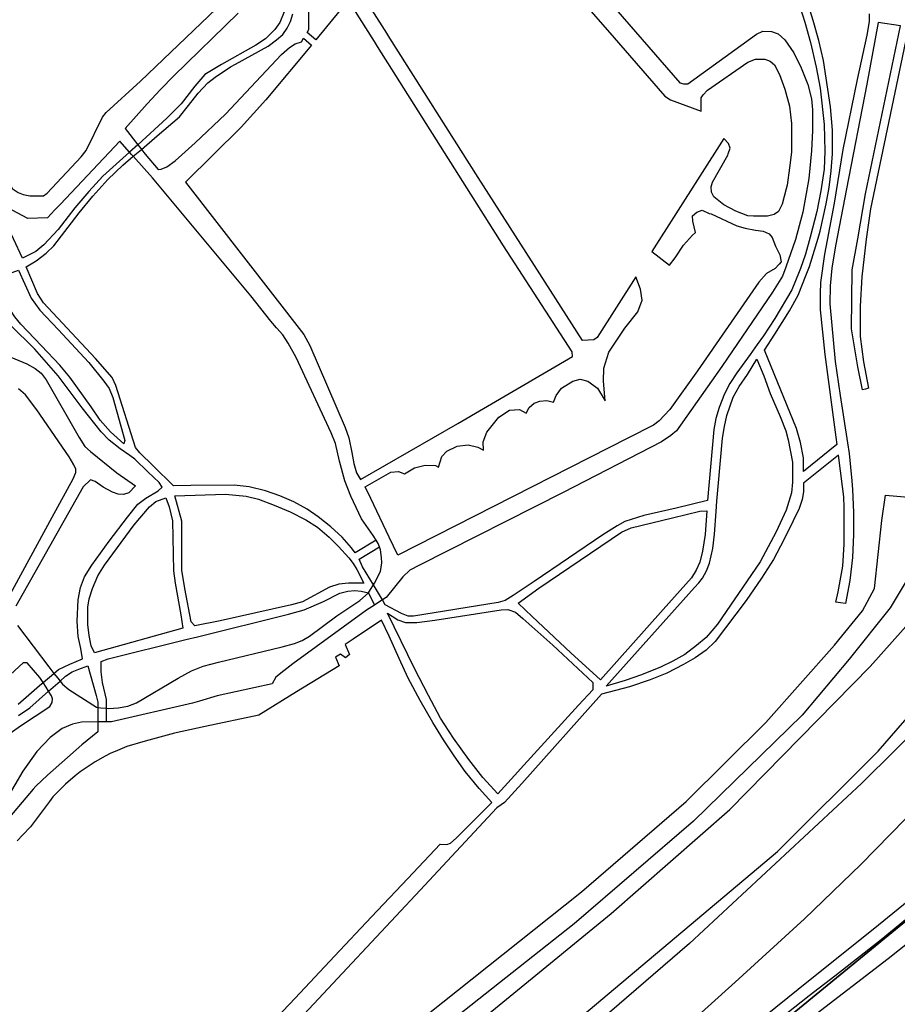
# Model space of a CAD drawing. Header units: metres. Extents: x 89872 to 99175, y 455036 to 468911.
# Tile 57 of 196: x 94109 to 94626, y 461181 to 461761. Entities that reach past the tile are written whole.
import ezdxf

# ---------------------------------------------------------------- set-up
doc = ezdxf.new("R2010")
doc.units = ezdxf.units.M
doc.layers.add('Gemeentegrenzen', color=7, linetype='KG-GEMEENTE')
doc.layers.add('Wegdeel doorgaand', color=1, linetype='Continuous')
doc.layers.add('Waterdeel', color=7, linetype='Continuous', true_color=0x00aaff)
doc.layers.add('Wegdeel', color=7, linetype='Continuous', true_color=0x9a9a9a)
doc.linetypes.add('KG-GEMEENTE', pattern='A,1,-2.25,[5,NLCS.SHX,S=1,R=0,X=0,Y=0],-2.25', length=5.5)

msp = doc.modelspace()

# ---------------------------------------------------------------- linework, layer by layer
at = {"layer": 'Gemeentegrenzen', "flags": 128}
msp.add_lwpolyline([(91985.81, 461811.85), (91972.57, 462039.53), (91971.6, 462056.3), (91967.49, 462128.63), (91962.83, 462210.97), (91960.34, 462254.93), (91958.38, 462287.72), (91957.54, 462303.5), (91953.25, 462376.82), (91949.07, 462450.57), (91945.57, 462510.65), (91945.53, 462511.41), (91944.05, 462536.8), (91939.65, 462613.05), (91939.1, 462623.35), (91938.57, 462631.45), (91938.23, 462636.98), (91937.67, 462642.89), (91936.85, 462652.09), (91936.52, 462654.38), (91935.98, 462657.99), (91935.33, 462663.56), (91934.45, 462669.41), (91933.8, 462674.81), (91933.05, 462679.59), (91932.12, 462684.85), (91931.02, 462690.8), (91930.09, 462696.64), (91928.92, 462701.54), (91927.67, 462706.73), (91926.53, 462711.8), (91925.24, 462717.4), (91923.73, 462722.43), (91922.33, 462727.7), (91920.92, 462732.71), (91919.31, 462738.23), (91915.52, 462749.56), (91913.84, 462754.96), (91910.59, 462763.16), (91900, 462756.63), (91894.27, 462753.1), (91893.41, 462752.56), (91893.08, 462752.35), (91884, 462746.62), (91876.06, 462741.71), (91871.9, 462739.14), (91859.4, 462731.41), (91857.07, 462730.38), (91854.17, 462729.67), (91840.7, 462727.72), (91801.69, 462720.65), (91743.12, 462709.89), (91742.28, 462716.24), (91723.98, 462713.51), (91721.47, 462713.14), (91720.03, 462712.92), (91719.53, 462715.26), (91717.01, 462726.9), (91710.31, 462748.15), (91708.08, 462760.41), (91708.41, 462802.88), (91701.05, 462801.8), (91700.15, 462801.67), (91694.18, 462809.59), (91686.69, 462814.41), (91673.3, 462814.88), (91656.6, 462811.35), (91643.73, 462809.01), (91625.38, 462808.56), (91618.79, 462800.58), (91616.38, 462798.02), (91547.8, 462797.16), (91535.89, 462797.01), (91533.97, 462796.98), (91532.91, 462796.98), (91492.23, 462796.74), (91467.4, 462766.42), (91427.24, 462713.3), (91393.47, 462668.65), (91384.92, 462657.34), (91345.12, 462601.61), (91322.75, 462570.28), (91311.3, 462554.1), (91298.16, 462535.1), (91240.59, 462451.23), (91199.39, 462390.97), (91179.79, 462362.29), (91160.33, 462333.57), (91116.85, 462270.02), (91100.95, 462246.71), (91075.23, 462209.11), (91051.88, 462174.92), (91033.16, 462147.46), (91019.52, 462127.52), (90993.15, 462089.17), (90959.24, 462039.53), (90924.92, 461989.3), (90854.66, 461891.45), (90848.48, 461882.28), (90843.78, 461875.03), (90834.61, 461861.6), (90817.06, 461835.96), (90811.97, 461836.6), (90802.84, 461837.74), (90801.07, 461837.96), (90760.92, 461842.97), (90699.32, 461850.65), (90696.92, 461850.95), (90695.83, 461851.08), (90678.28, 461853.27), (90675.91, 461853.57), (90672.92, 461853.94), (90670.47, 461854.25), (90666.84, 461854.7), (90664.35, 461855.01), (90664.01, 461855.05), (90609.06, 461861.91), (90479.28, 461799.79), (90472.29, 461804.82), (90462.06, 461812.15), (90453.36, 461818.46), (90438.82, 461828.9), (90419.02, 461844.35), (90421.38, 461847.24), (90429.77, 461949.31), (90429.54, 461950.1), (90406.8, 462028.72), (90405.32, 462036.59), (90404.76, 462039.53), (90393.73, 462098.21), (90392.3, 462105.79), (90384.04, 462159.12), (90392.42, 462305.56), (90391.99, 462305.98), (90370.47, 462327.07), (90399.99, 462360.63), (90422.7, 462386.62), (90434.72, 462401.41), (90436.55, 462403.6), (90435.45, 462404.75), (90419.84, 462421.08), (90403.64, 462438.52), (90393.79, 462449.24), (90393.71, 462449.33), (90386.15, 462467.2), (90374.47, 462495.6), (90363.46, 462525.49), (90355.96, 462545.83), (90348.73, 462563.94), (90333.81, 462601.31), (90333.12, 462603.04), (90318.97, 462638.48), (90318.87, 462638.7), (90313.58, 462651.96), (90281.92, 462735.54), (90267.14, 462773.68), (90265.29, 462797.2), (90265.01, 462800.73), (90264.77, 462803.83), (90264.66, 462805.22), (90240.77, 462869.48), (90208.47, 462948.15), (90171.15, 463039.41), (90171.1, 463039.53), (90162.16, 463061.39), (90153.37, 463082.88), (90133.53, 463130.56), (90133.48, 463130.7), (90126.29, 463147.97), (90105.85, 463197.09), (90105.84, 463197.12), (90102.3, 463205.62), (90099.75, 463211.73), (90114.01, 463299.45), (90115.39, 463307.17), (90116.59, 463313.87), (90117.35, 463318.08), (90126.99, 463371.94), (90167.36, 463420.21), (90209.48, 463471.04), (90213.6, 463476.02), (90245.14, 463510.53), (90303.59, 463572.17), (90304.37, 463573), (90450.55, 463727.19), (90461.14, 463738.35), (90463.31, 463740.64), (90464.72, 463742.71), (90536.27, 463847.55), (90538.65, 463851.04), (90562.43, 463885.88), (90582.05, 463914.68), (90599.47, 463940.24), (90600.86, 463942.28), (90601.04, 463942.55), (90640.85, 464000.98), (90667.03, 464039.53), (90691.97, 464076.25), (90692.05, 464076.37), (90694.18, 464079.51), (90701.12, 464089.5), (90701.18, 464089.58), (90702.2, 464091.09), (90703.4, 464092.85), (90714.67, 464109.44), (90725.77, 464125.78), (90726.72, 464127.19), (90740.2, 464147.04), (90762.73, 464180.92), (90765.08, 464184.57), (90771, 464193.76), (90771.42, 464193.23), (90806.89, 464250.06), (90799.19, 464267.98), (90793.58, 464280.07), (90804.61, 464284.92), (90803.81, 464286.83), (90821.67, 464318.03), (90833.48, 464340.07), (90842.17, 464363.91), (90849.47, 464388.53), (90850.9, 464396.71), (90858.13, 464437.99), (90858.63, 464440.87), (90862.59, 464497.94), (90866.13, 464525.28), (90871.25, 464551.16), (90878.53, 464576.98), (90885.23, 464600.76), (90894.69, 464624.16), (90916.23, 464670.78), (90923.29, 464685), (90927.38, 464693.22), (90938.43, 464709.97), (90941.09, 464714), (90957.05, 464733.72), (90973.35, 464753.19), (90989.85, 464772.53), (91044.92, 464827.73), (91063.03, 464849.21), (91079.63, 464871.08), (91092.42, 464893.28), (91103.51, 464916.81), (91112.67, 464940.33), (91120.29, 464963.85), (91127, 464987.97), (91139, 465039.53), (91144.01, 465061.06), (91152.55, 465098.5), (91157.84, 465121.7), (91161.11, 465136.01), (91167.76, 465165.19), (91172.72, 465186.93), (91274.16, 465169.82), (91278.87, 465168.92), (91306.94, 465164.19), (91332.25, 465159.92), (91370.23, 465153.71), (91556.5, 465122.29), (91557.9, 465122.05), (91558.32, 465121.98), (91871.9, 465069.08), (91922.03, 465060.62), (92028.58, 465042.86), (92029.05, 465042.78), (92039.59, 465041.01), (92042.01, 465042.88), (92058.73, 465054.97), (92061.16, 465057.23), (92072.53, 465074.55), (92088.56, 465098.55), (92080.97, 465168.59), (92067.81, 465290.11), (92105.28, 465350.83), (92113.42, 465364.09), (92113.85, 465364.8), (92156.87, 465434.93), (92230.87, 465530.04), (92308.96, 465565.35), (92325.03, 465572.62), (92358.36, 465534.34), (92375.52, 465545.73), (92376.91, 465547.36), (92384.66, 465556.46), (92397.29, 465571.45), (92416.04, 465593.91), (92432.88, 465613.69), (92464.88, 465651.21), (92497.86, 465688.87), (92505.83, 465697.44), (92511.57, 465704.12), (92521.66, 465716.37), (92529.98, 465726.8), (92537.61, 465736.36), (92552.63, 465755.02), (92556.4, 465759.68), (92562.83, 465767.63), (92569.99, 465776.31), (92574, 465780.59), (92577.23, 465784.05), (92588.96, 465795.43), (92608.34, 465813.96), (92622.92, 465827.43), (92631.95, 465835.5), (92640.36, 465842.9), (92646.72, 465848.4), (92649.67, 465851.09), (92655.38, 465856.57), (92659.68, 465860.77), (92669.91, 465871.24), (92675.75, 465876.86), (92679.79, 465880.73), (92688.17, 465888.52), (92695.01, 465895.69), (92697.26, 465898.27), (92704.75, 465907.62), (92710.44, 465915.75), (92715.48, 465923.91), (92725.57, 465940.5), (92746.28, 465971.18), (92753.8, 465982.23), (92759.43, 465990.23), (92765.7, 465998.94), (92769.21, 466003.16), (92773.77, 466008.49), (92780.83, 466016.17), (92794.83, 466030.97), (92802.6, 466039.51), (92802.62, 466039.53), (92809.88, 466047.53), (92816.37, 466054.82), (92821.82, 466061.33), (92828.63, 466069.34), (92835.92, 466079.06), (92842.64, 466088.4), (92855.4, 466105.33), (92855.72, 466105.42), (92856.2, 466105.49), (92856.58, 466105.48), (92857, 466105.46), (92857.27, 466105.4), (92857.62, 466105.29), (92857.92, 466105.17), (92858.19, 466105.04), (92858.49, 466104.84), (92859.04, 466104.43), (92861.97, 466101.77), (92865.72, 466098.37), (92920.24, 466048.9), (92924.01, 466045.52), (92930.57, 466039.62), (92998.61, 466101.64), (93005.84, 466108.13), (93007.72, 466106.77), (93009.32, 466105.61), (93030.87, 466090.03), (93065.85, 466064.82), (93100.67, 466039.53), (93102.63, 466038.11), (93109.36, 466033.25), (93110.1, 466034.21), (93306.23, 465895.87), (93359.76, 465857.43), (93435.05, 465802.05), (93442.08, 465801.87), (93443.29, 465801.85), (93453.92, 465801.63), (93457.86, 465939.66), (93469.43, 465939.2), (93472.19, 465939.09), (93475.38, 465938.96), (93481.54, 465938.72), (93483.27, 465938.65), (93484.14, 465938.62), (93485.57, 465938.11), (93486.41, 465937.57), (93494.85, 465922.09), (93504.14, 465904.63), (93508.62, 465897.95), (93513.13, 465894.34), (93520.95, 465889.78), (93530.99, 465883.82), (93532.52, 465882.69), (93535.59, 465878.57), (93538.2, 465872.98), (93542.8, 465865.6), (93545.32, 465862.19), (93550.73, 465857.44), (93558, 465851.82), (93581.85, 465842.2), (93589.8, 465836.36), (93596, 465832.33), (93604.61, 465824.42), (93611.17, 465817.58), (93626.64, 465799), (93639.91, 465783.23), (93651.14, 465769.83), (93670.29, 465745.71), (93684.46, 465727.85), (93694.85, 465714.77), (93712.32, 465692.69), (93728.2, 465671.99), (93747.98, 465645.79), (93761.04, 465629.12), (93766.29, 465628.08), (93771.39, 465626.55), (93776.82, 465625.79), (93788.1, 465624.27), (93792.4, 465621.55), (93838.86, 465642.65), (93852.5, 465660.67), (93871.9, 465686.31), (93875.58, 465691.17), (93878.32, 465694.79), (93890.16, 465710.98), (93902.12, 465728.33), (93905.89, 465733.99), (93919.17, 465753.96), (93935.19, 465778.88), (93943.9, 465792.43), (93948.65, 465800.04), (93970.06, 465836.53), (93970.54, 465837.4), (93971.35, 465838.89), (93989.07, 465871.24), (93993.85, 465879.98), (94010.83, 465914.78), (94036.3, 465967.7), (94036.96, 465969.06), (94053.84, 466007.74), (94056.01, 466013.14), (94057.82, 466017.96), (94065.93, 466039.53), (94071.93, 466055.52), (94073.83, 466060.66), (94078.67, 466074.57), (94085.46, 466094.06), (94093.55, 466118.42), (94094.92, 466122.53), (94102.3, 466146.15), (94103.67, 466150.8), (94110.42, 466174.94), (94113.71, 466186.71), (94121.68, 466216.88), (94125.59, 466232.1), (94127.77, 466240.59), (94137.96, 466288.64), (94144.53, 466331.52), (94144.93, 466334.98), (94145.41, 466339.09), (94145.82, 466342.66), (94151.42, 466390.75), (94153.23, 466390.7), (94157.6, 466460.9), (94159.9, 466526.21), (94159.35, 466560.42), (94158.49, 466578.41), (94170.96, 466578.54), (94209.06, 466578.94), (94214.84, 466579), (94215.89, 466579.01), (94219.52, 466579.05), (94240.71, 466579.18), (94241.51, 466579.18), (94263.35, 466579.32), (94263.77, 466579.32), (94282.32, 466579.43), (94323.27, 466579.65), (94379.32, 466580.31), (94401.36, 466585.53), (94402.65, 466586.01), (94419.81, 466593.87), (94424.57, 466597.31), (94434.77, 466604.54), (94443.71, 466610.91), (94446.73, 466613.07), (94447.21, 466613.41), (94452.88, 466617.46), (94455.64, 466618.85), (94468.76, 466625.48), (94489.19, 466633.87), (94509.41, 466639.35), (94528.78, 466642.95), (94558.66, 466645.13), (94568.59, 466644.46), (94591.46, 466642.45), (94597.53, 466641.07), (94607.95, 466639.18), (94627.5, 466635), (94700, 466615.5), (94735, 466606.5), (94916, 466566.5), (94919.73, 466565.74), (94955, 466558.5), (94960.94, 466557.34), (94964.2, 466556.71), (94965.83, 466558.34), (94967.61, 466560.24), (95049.67, 466540.64), (95076.19, 466534.31), (95121, 466523.72), (95162.95, 466513.62), (95181.07, 466509.25), (95206.54, 466503.31), (95252.02, 466491.75), (95295.53, 466480.7), (95302.45, 466479.13), (95324.97, 466472.76), (95370.65, 466460.17), (95399.23, 466452.31), (95479.68, 466427.72), (95495.6, 466422.85), (95497.02, 466422.44), (95500.31, 466421.48), (95521.54, 466414.36), (95521.72, 466414.3), (95578.37, 466395.31), (95578.38, 466395.16), (95578.82, 466390.43), (95579.2, 466386.47), (95579.25, 466385.66), (95579.74, 466378.15), (95579.76, 466373.01), (95579.77, 466370.42), (95579.73, 466368.56), (95579.7, 466366.73), (95579.55, 466358.34), (95579.25, 466356.16), (95579.19, 466355.76), (95578.88, 466353.52), (95578.85, 466353.31), (95576.38, 466342.92), (95574.98, 466330.93), (95574.45, 466318.83), (95574.73, 466296.11), (95575.17, 466266.8), (95575.16, 466263.45), (95574.33, 466256.64), (95572.45, 466246.32), (95570.27, 466235.69), (95567.02, 466224.62), (95557.98, 466194.3), (95552.98, 466177.27), (95549.34, 466166.34), (95547.1, 466160.72), (95545.34, 466154.12), (95542, 466138.28), (95539.78, 466125.62), (95539.36, 466123.58), (95537.12, 466114.76), (95535.79, 466105.96), (95534.78, 466098.22), (95534.13, 466088.41), (95533.79, 466082.76), (95533.54, 466078.91), (95530.66, 466058.4), (95529.12, 466043.77), (95528.98, 466039.53), (95528.97, 466039.12), (95530.32, 466010.37), (95530.62, 466007.24), (95531.17, 466003.97), (95531.78, 466000.6), (95540.13, 465977.94), (95544.77, 465965.04), (95546.23, 465960.02), (95549.07, 465951.74), (95550.04, 465947.53), (95550.97, 465942.66), (95552.42, 465934.03), (95552.68, 465931.95), (95553.53, 465925.61), (95554.12, 465921.5), (95556.73, 465908.18), (95558.94, 465897.06), (95560.33, 465890.16), (95561.4, 465883.69), (95562.18, 465878.87), (95562.57, 465875.79), (95562.89, 465866.79), (95563.3, 465854.63), (95563.55, 465848.28), (95563.55, 465843.26), (95563.6, 465835.56), (95563.61, 465832.46), (95563.31, 465827.46), (95562.96, 465822.22), (95562.3, 465816.61), (95561.77, 465812.67), (95560.32, 465803.53), (95559.52, 465798.89), (95558.78, 465795.56), (95553.78, 465772.56), (95551.91, 465764.15), (95550.5, 465757.21), (95548.74, 465750.32), (95547.3, 465744.37), (95546.46, 465740.94), (95543.92, 465732.87), (95540.23, 465722.02), (95539.71, 465720.56), (95539.09, 465716.02), (95538.47, 465711.26), (95536.77, 465702.24), (95527.92, 465670.67), (95527.84, 465668.95), (95527.7, 465667.03), (95528.82, 465658.18), (95531.91, 465635.75), (95537.16, 465601.96), (95537.52, 465600), (95537.96, 465597.87), (95540.35, 465589.87), (95543.94, 465578.1), (95546.47, 465570.53), (95553.13, 465554.75), (95567.64, 465520.24), (95573.21, 465505.84), (95574.45, 465501.86), (95575.55, 465498.07), (95576.32, 465494.08), (95576.62, 465490.2), (95576.79, 465485.95), (95576.96, 465481.99), (95576.94, 465478.22), (95576.51, 465474.48), (95576.09, 465472.29), (95575.37, 465469.6), (95574.08, 465465.33), (95572.6, 465461.08), (95571.42, 465458.18), (95570.11, 465455.28), (95568.34, 465451.92), (95565.89, 465448.07), (95565.58, 465447.53), (95562.52, 465440.39), (95559.07, 465433.06), (95540.84, 465399.48), (95523.65, 465368.23), (95516.81, 465356.01), (95511.85, 465347.89), (95492.52, 465317.33), (95486.36, 465307.5), (95480.59, 465297.94), (95479.77, 465296.75), (95477.89, 465294.01), (95477.47, 465293.39), (95474.71, 465289.14), (95468.37, 465278.85), (95458.8, 465263.96), (95447.6, 465249.33), (95444.94, 465246.39), (95423.24, 465225.43), (95398.04, 465200.76), (95373.2, 465175.41), (95363.98, 465165), (95359.15, 465158.83), (95346.67, 465140.48), (95339.62, 465123.09), (95339.26, 465121.58), (95339.18, 465121.24), (95334.55, 465081.47), (95341.66, 465053.51), (95345.02, 465039.53), (95348.03, 465026.98), (95349.31, 465022.05), (95356.2, 465000), (95365.4, 464970.54), (95381.79, 464806.72), (95385.02, 464770.86), (95387.49, 464748.32), (95390.41, 464718.29), (95392.34, 464697.86), (95394.99, 464671.19), (95397.14, 464648.62), (95399.53, 464624.71), (95401.63, 464602.45), (95403.59, 464583.03), (95405.53, 464565.38), (95408.42, 464541.95), (95402.27, 464514.29), (95399.71, 464506.14), (95396, 464495.22), (95392.73, 464487.76), (95388.49, 464478.32), (95384.48, 464470.56), (95376.24, 464454.26), (95370.72, 464442.66), (95365.78, 464430.78), (95358.53, 464412.74), (95352.49, 464396.26), (95346.71, 464379.44), (95342.53, 464364.85), (95337.15, 464344.05), (95332.52, 464321.23), (95329.92, 464306.43), (95328.5, 464296.12), (95326.71, 464282.12), (95326, 464271.02), (95324.59, 464249.71), (95320.1, 464176.63), (95318.9, 464159.43), (95318.29, 464150), (95317.32, 464135.22), (95315.89, 464119.26), (95314.25, 464108.78), (95312.59, 464099.71), (95310.39, 464089.6), (95308.2, 464079.59), (95303.92, 464039.53), (95303.57, 464036.29), (95301.26, 464026.09), (95299.28, 464017.67), (95299.7, 464009.14), (95300.39, 464004.82), (95300.41, 464004.65), (95301.12, 464001.68), (95302.34, 463997.54), (95304.62, 463991.84), (95307.55, 463986.46), (95310.75, 463981.69), (95314.99, 463977.11), (95320.94, 463971.02), (95331.81, 463960.54), (95359.48, 463931.58), (95381.27, 463908.82), (95403.65, 463884.27), (95431.79, 463853.53), (95455.46, 463827.96), (95466.68, 463815.34), (95502.46, 463776.61), (95532.68, 463744.19), (95547.03, 463729.25), (95563.9, 463711.87), (95579.55, 463695.82), (95589.54, 463685.3), (95600.69, 463673.67), (95610.21, 463663.67), (95617.15, 463656.6), (95628.25, 463643.69), (95639.94, 463629.57), (95649.37, 463617.44), (95657.97, 463605.63), (95666.29, 463594.26), (95674.77, 463581.25), (95681.69, 463570.07), (95689.15, 463556.53), (95695.8, 463543.74), (95701.56, 463532.04), (95707.3, 463519.64), (95712.61, 463507.25), (95717.22, 463494.89), (95721.94, 463481.96), (95726.25, 463469.18), (95729.73, 463456.86), (95733.65, 463443.47), (95736.72, 463431.45), (95739.62, 463418.44), (95745.12, 463383.87), (95747.24, 463369.95), (95749.45, 463354.91), (95750.98, 463338.88), (95752.46, 463322.34), (95754.03, 463308.55), (95756.14, 463293.1), (95758.26, 463276.49), (95760.29, 463260.4), (95762.38, 463245.18), (95764.92, 463229.99), (95767.11, 463215.76), (95769.04, 463205.23), (95771.78, 463190.86), (95774.47, 463176.59), (95777.4, 463162.1), (95779.82, 463148.83), (95783.17, 463133.08), (95785.7, 463120.22), (95789.51, 463102.67), (95800.23, 463039.53), (95801.15, 463034.11), (95808.28, 462989.38), (95816.21, 462948.6), (95822.09, 462914.33), (95830.21, 462870.66), (95840.79, 462822.54), (95848.68, 462791.26), (95856.28, 462759.18), (95863, 462728.44), (95868.03, 462705.46), (95871.9, 462690.57), (95880.9, 462655.94), (95891.2, 462609.73), (95902.59, 462560.92), (95903.74, 462555.46), (95913.19, 462510.87), (95919.28, 462490.65), (95920.63, 462486.29), (95909.41, 462481.41), (95909.91, 462479.61), (95909.27, 462479.33), (95905.81, 462477.83), (95905.48, 462478.58), (95900.36, 462476.31), (95871.9, 462463.72), (95867.59, 462461.81), (95857.03, 462457.14), (95848.4, 462453.32), (95846.91, 462452.66), (95834.55, 462447.19), (95826.84, 462443.75), (95826.33, 462443.52), (95823.48, 462442.25), (95819.82, 462440.62), (95806.01, 462434.47), (95783.17, 462424.31), (95760.34, 462414.13), (95714.69, 462393.78), (95690.96, 462383.13), (95662.53, 462370.21), (95633.33, 462356.49), (95602.21, 462341.3), (95578.89, 462329.38), (95575.85, 462327.82), (95554.1, 462316.19), (95541.15, 462309.03), (95526.13, 462300.53), (95513.34, 462293.09), (95496.4, 462282.98), (95481.94, 462274.11), (95466.47, 462264.26), (95454.63, 462256.1), (95434.43, 462241.75), (95416.45, 462228.55), (95394.75, 462212.05), (95389.26, 462207.73), (95370.73, 462193.15), (95368.87, 462191.67), (95369.48, 462190.88), (95369.09, 462190.56), (95368.1, 462191.76), (95366.98, 462190.84), (95366.65, 462191.24), (95365.99, 462192.05), (95347.74, 462177.1), (95335.45, 462166.79), (95305.84, 462140.56), (95277.11, 462113.55), (95261.47, 462100.73), (95241.53, 462081.98), (95228.52, 462069.75), (95221.58, 462063.22), (95203.07, 462043.03), (95199.88, 462039.53), (95175.71, 462013.01), (95154.67, 461988.39), (95142.48, 461973.61), (95126.8, 461954.23), (95111.13, 461934.85), (95101.93, 461923.06), (95084.08, 461899.01), (95065.19, 461871.33), (95044.83, 461840.97), (95034.77, 461826.04), (95016.41, 461798.16), (94997.39, 461770.54), (94998.3, 461770.04), (95003.14, 461767.38), (95034.37, 461750.23), (95077.96, 461726.07), (95081.36, 461723.94), (95167.44, 461678.98), (95166.77, 461678.47), (95161.23, 461673.92), (95169.8, 461669.24), (95169.06, 461668.64), (95163.22, 461663.95), (95152.82, 461655.57), (95147.19, 461650.97), (95131.9, 461638.89), (95115.93, 461626.14), (95101.08, 461614.34), (95100.03, 461613.51), (95084.11, 461600.97), (95069.83, 461589.95), (95056.22, 461579.19), (95049.96, 461574.14), (95034.42, 461561.79), (95023.08, 461553.31), (95017.31, 461548.99), (94998.51, 461534.46), (94992.09, 461528.74), (94984.51, 461522.67), (94965.78, 461505.96), (94939.61, 461483.94), (94919.01, 461467.23), (94897.04, 461449.17), (94873.46, 461429.5), (94856.43, 461415.88), (94838.21, 461401.58), (94815.01, 461383.45), (94795.62, 461367.85), (94790.33, 461363.12), (94770.87, 461346.88), (94754.13, 461331.97), (94722.31, 461304.51), (94682.92, 461272.33), (94656.54, 461251.2), (94640.69, 461238.37), (94616.64, 461218.49), (94589.37, 461197.16), (94574.19, 461185.52), (94552.62, 461168.48), (94547.32, 461164.27), (94518.9, 461141.12), (94505.3, 461130.77), (94495.14, 461123.18), (94480.84, 461111.32), (94472.12, 461103.84), (94456.75, 461090.7), (94443.65, 461079.53), (94438.38, 461074.7), (94435.1, 461071.26), (94432.67, 461068.63), (94426.74, 461061.67), (94423.24, 461058.7), (94418.9, 461055.33), (94410.89, 461051.13), (94406.71, 461048.42), (94404.43, 461046.56), (94395.45, 461039.53), (94390.62, 461035.75), (94363.61, 461014.68), (94333.22, 460990.56), (94311.5, 460973.29), (94296.62, 460961.2), (94279.16, 460946.76), (94256.08, 460927.62), (94237.84, 460912.89), (94228.8, 460905.45), (94208.07, 460887.46), (94191.68, 460873.78), (94173.6, 460858.78), (94158.61, 460846.77), (94141.13, 460832.84), (94123.98, 460819.3), (94110.48, 460808.98), (94093.38, 460795.66), (94085.02, 460788.88), (94076.97, 460782.08), (94064.25, 460771.51), (94048.28, 460757.82), (94033.55, 460746.49), (94016.61, 460733.42), (93999.95, 460719.99), (93973.59, 460699.28), (93972.51, 460698.4), (93969.13, 460695.67), (93969.06, 460695.62), (93936.44, 460669.08), (93937.4, 460667.46), (93881.86, 460622.62), (93877.48, 460619.09), (93871.9, 460614.58), (93849.36, 460596.39), (93844.03, 460592.08), (93822.59, 460574.78), (93822, 460574.28), (93780.04, 460537.93), (93773.53, 460532.43), (93747.56, 460509.6), (93701.46, 460469.06), (93661.61, 460434.02), (93557.94, 460380.06), (93475.78, 460337.73), (93428.58, 460312.93), (93393.7, 460292.89), (93386.88, 460286.74), (93366.1, 460267.64), (93329.61, 460233.85), (93295.16, 460201.73), (93249.43, 460159.19), (93201.19, 460114.23), (93156.33, 460072.2), (93121.09, 460039.53), (93110.85, 460030.04), (93077.29, 459999.15), (93042.01, 459967.24), (93015.14, 459942.77), (93012.55, 459940.42), (92988.16, 459918.01), (92963.08, 459895.19), (92946.15, 459881.13), (92782.13, 459730.55), (92702.35, 459657.95), (92657.84, 459618.97), (92635.21, 459597.77), (92385.94, 459364.34), (92380.03, 459374.16), (92339.89, 459440.92), (92348.47, 459531.52), (92356.69, 459618.32), (92356.7, 459618.4), (92345.49, 459732.65), (92343.41, 459753.78), (92343.42, 459753.93), (92344.95, 459799.96), (92347.14, 459866.13), (92347.45, 459866.32), (92390.27, 459893), (92305.29, 460039.53), (92299.44, 460049.62), (92296.84, 460054.11), (92204.91, 460208.88), (92204.74, 460209.17), (92203.57, 460211.12), (92203.11, 460211.9), (92202.04, 460213.69), (92074.83, 460426.49), (92068.94, 460436.46), (92022.86, 460411.71), (91987.38, 460473), (91980.24, 460485.33), (91965.51, 460472.78), (91965.41, 460472.65), (91961.16, 460467.16), (91956.5, 460461.14), (91956.36, 460460.96), (91948.56, 460451.25), (91953.2, 460437.7), (91953.84, 460435.8), (91956.76, 460427.29), (91957.73, 460424.45), (91956.75, 460422.95), (91939.1, 460395.78), (91938.87, 460395.41), (91919.58, 460364.85), (91948.83, 460302.52), (91948.45, 460302.16), (91908.63, 460265.19), (91871.9, 460231.08), (91863.71, 460223.48), (91829.97, 460279.74), (91829.67, 460280.23), (91824.63, 460288.64), (91824.61, 460288.68), (91824.4, 460289.03), (91816.79, 460301.72), (91819.64, 460305.48), (91829.93, 460321.17), (91840.6, 460338.46), (91845.85, 460348.55), (91856.88, 460373.76), (91871.66, 460405.5), (91871.9, 460405.98), (91891.75, 460446.44), (91905.99, 460473.46), (91918.5, 460493.59), (91929.18, 460509.93), (91940.22, 460529), (91946.76, 460540.9), (91957.89, 460561.15), (91970.98, 460586.91), (91984.68, 460613.63), (91992.01, 460627.85), (92013.25, 460661.97), (92030.97, 460684.81), (92049.21, 460710.73), (92062.29, 460727.44), (92078, 460757.65), (92087.66, 460777.01), (92094.36, 460790.92), (92097.57, 460800.37), (92103.1, 460814.82), (92109.13, 460832.66), (92119.53, 460865.73), (92126.14, 460896.84), (92127.49, 460905.43), (92129.76, 460914.39), (92135.36, 460943.2), (92138.27, 460952.72), (92138.66, 460953.98), (92144.24, 460972.64), (92149.57, 460992.54), (92152.6, 461007.14), (92152.85, 461008.6), (92153.66, 461013.38), (92154.53, 461022.02), (92155.2, 461033.98), (92155.35, 461039.53), (92155.37, 461040.14), (92155.18, 461046.41), (92153.51, 461061.42), (92153.05, 461064.92), (92148.5, 461088.24), (92145.82, 461096.61), (92144.56, 461099.71), (92141.5, 461106.31), (92139.14, 461111.06), (92132.03, 461124.88), (92109.74, 461163.87), (92092.42, 461195.41), (92092.34, 461195.54), (92083.07, 461212.42), (92058.11, 461258.26), (92044.3, 461284.17), (92033.78, 461306.12), (92029.8, 461315.54), (92025.18, 461327.02), (92022.62, 461334.88), (92020.9, 461340.66), (92018.29, 461349.73), (92016.77, 461356.21), (92014.96, 461364.94), (92013.81, 461370.99), (92013.14, 461376.04), (92011.98, 461385.86), (92009.83, 461406.51), (92009.04, 461414.38), (92008.45, 461422), (92008.08, 461428.85), (92006.61, 461452.41), (92005.98, 461462.23), (92005.07, 461481.07), (92002.65, 461522.01), (92001.21, 461544.76), (91999.79, 461569.43), (91996.21, 461634.32), (91993.76, 461676.13), (91993.28, 461684.3), (91985.81, 461811.85)], close=True, dxfattribs=at)
at = {"layer": 'Waterdeel', "lineweight": -3}
for p, q in [((94616.98, 461465.75), (94619.23, 461480.81)), ((94619.23, 461480.81), (94645.01, 461478.49)), ((94612.63, 461425.79), (94616.98, 461465.75)), ((94633.71, 461433.9), (94621.84, 461414.21)), ((94605.68, 461412.47), (94612.63, 461425.79)), ((94589.18, 461392.2), (94605.68, 461412.47)), ((94621.84, 461414.21), (94597.81, 461384.09)), ((94548.64, 461346.74), (94589.18, 461392.2)), ((94597.81, 461384.09), (94570.01, 461351.08)), ((94570.01, 461351.08), (94506.01, 461288.54)), ((94501.73, 461300.12), (94548.64, 461346.74)), ((94440.05, 461246.84), (94501.73, 461300.12)), ((94506.01, 461288.54), (94435.65, 461228.02)), ((94393.75, 461210.04), (94440.05, 461246.84)), ((94435.65, 461228.02), (94182.29, 461027.64)), ((94283.05, 461122.04), (94393.75, 461210.04))]:
    msp.add_line(p, q, dxfattribs=at)
for points in [[(94360.75, 461881.85), (94497.85, 461723.85), (94500.08, 461723.16), (94502.65, 461723.16), (94543.06, 461752.45), (94546.91, 461754.25), (94552.05, 461754.08), (94555.99, 461752.71), (94559.92, 461749.28), (94565.06, 461741.57), (94569.51, 461732.67), (94573.28, 461722.9), (94575.51, 461714.34), (94576.19, 461707.83), (94576.1, 461695.76), (94575.59, 461683.77), (94573.88, 461667.5), (94570.45, 461647.63), (94566.09, 461631.44), (94560.46, 461615.22), (94558.38, 461609.86), (94552.56, 461600.44), (94522.68, 461556.68), (94495.88, 461518.74), (94492.63, 461515.83), (94487.15, 461512.24), (94429.19, 461482.35), (94344.6, 461439.53), (94338.78, 461436.45), (94334.67, 461432.51), (94324.83, 461420.43), (94322.62, 461418.98), (94320, 461417.26), (94317.92, 461415.89), (94313.35, 461412.9), (94269.86, 461381.28), (94264.5, 461377.08), (94259.87, 461373.45), (94257.59, 461369.54), (94225.21, 461362.37), (94214.9, 461359.29), (94210.65, 461358.02), (94162.96, 461347.16), (94159.98, 461347.12), (94158.01, 461347.1), (94154.87, 461347.06), (94145.36, 461346.94), (94139.93, 461345.64), (94133.85, 461343.24), (94126.89, 461337.81), (94119.07, 461329.55), (94110.82, 461318.04), (94101.36, 461301.95)], [(94370.71, 461851.7), (94455.3, 461754.93), (94489.12, 461715.97), (94492.37, 461713.91), (94510.52, 461707.23), (94510.52, 461714.94), (94511.72, 461716.82), (94514.29, 461719.56), (94537.92, 461736.01), (94542.54, 461737.89), (94548.02, 461737.89), (94551.1, 461736.69), (94553.67, 461734.46), (94556.67, 461728.73), (94559.75, 461720.16), (94562.49, 461710.06), (94563.69, 461699.78), (94563.69, 461683), (94562.66, 461673.75), (94561.12, 461663.47), (94560.56, 461661.33), (94558.21, 461652.34), (94556.15, 461647.89), (94553.59, 461646.17), (94549.65, 461645.15), (94541.43, 461645.15), (94538.01, 461645.49), (94530.99, 461648.23), (94523.79, 461651.83), (94517.97, 461656.62), (94516.6, 461659.36), (94516.43, 461662.44), (94517.12, 461665.18), (94526.19, 461681.11), (94526.49, 461682.04), (94527.56, 461685.4), (94526.7, 461688.14), (94523.79, 461691.05), (94481.46, 461624.36), (94491.86, 461616.26), (94495.28, 461620.66), (94500.16, 461628.14), (94505.37, 461634), (94507.16, 461635.63), (94505.68, 461642.22), (94505.37, 461645.39), (94507.97, 461647.67), (94511.06, 461648.81), (94515.22, 461646.8), (94516.43, 461646.52), (94531.5, 461639.49), (94536.46, 461638.12), (94542.63, 461636.92), (94547.08, 461636.41), (94550.51, 461634.87), (94552.39, 461632.64), (94554.27, 461627.5), (94556.84, 461622.37), (94557.66, 461618.37), (94556.39, 461616.92), (94554.1, 461614.32), (94548.96, 461611.4), (94544.43, 461606.35), (94508.3, 461553.94), (94492.12, 461531.25), (94485.78, 461524.57), (94482.36, 461522), (94467.31, 461514.32), (94331.68, 461445.27), (94326.65, 461455.87), (94315.78, 461478.8), (94312.58, 461485.58), (94327.67, 461494.34), (94332.14, 461494.71), (94335.68, 461493.22), (94341.65, 461496.76), (94347.8, 461498.44), (94353.95, 461498.25), (94355.62, 461497.32), (94357.67, 461503.47), (94360.65, 461506.64), (94366.8, 461509.62), (94373.14, 461510.37), (94378.92, 461509.07), (94382.27, 461507.2), (94382.08, 461512.23), (94384.13, 461517.83), (94391.21, 461526.78), (94397.64, 461530.88), (94403.42, 461531.25), (94407.33, 461529.01), (94409.2, 461532.37), (94411.99, 461534.98), (94415.35, 461536.1), (94419.63, 461536.47), (94423.55, 461535.54), (94425.04, 461539.45), (94428.2, 461543.74), (94434.91, 461548.03), (94439.2, 461549.15), (94443.67, 461548.03), (94449.45, 461543.79), (94453.92, 461536.4), (94452.9, 461547.89), (94453.15, 461555.64), (94456.11, 461565.04), (94465.43, 461579.21), (94473.25, 461588.9), (94475.75, 461595.66), (94474.77, 461602.17), (94472.04, 461609.53), (94449.31, 461573.72), (94447.25, 461572.35), (94440.58, 461571.84), (94379.1, 461668.1), (94327.1, 461750.17), (94325.27, 461753.05), (94289.3, 461809.66)], [(94082.19, 461773.3), (94055.29, 461753.56), (94053.92, 461750.82), (94065.4, 461728.39), (94079.78, 461703.38), (94104.52, 461661.5), (94107.95, 461659.11), (94110.86, 461657.91), (94114.79, 461657.22), (94122.84, 461657.22), (94125.07, 461658.76), (94145.19, 461680.26), (94148.1, 461683.85), (94157.68, 461703.55), (94159.74, 461706.29), (94180.03, 461724.88), (94233.8, 461776.26)], [(94237.54, 461764.94), (94199.63, 461728.04), (94191.93, 461719.91), (94183.97, 461711.52), (94171.12, 461696.96), (94178.46, 461687.34), (94179.59, 461685.87), (94180.57, 461684.6), (94182.77, 461681.71), (94190.47, 461672.81), (94192.19, 461672.98), (94195.61, 461674.35), (94200.58, 461677.78), (94212.22, 461688.39), (94230.11, 461705.27), (94263.24, 461740.63), (94267.87, 461744.74), (94271.29, 461746.8), (94274.89, 461748), (94276.22, 461750.16), (94280.81, 461746.12), (94254.02, 461713.74), (94239.47, 461697.64), (94206.59, 461665.27), (94276.28, 461575.52), (94279.88, 461569.01), (94300.68, 461520.63), (94302.82, 461514.55), (94304.71, 461505.81), (94305.9, 461499.3), (94307.45, 461493.99), (94309.67, 461489.89), (94367.03, 461522.94), (94434.75, 461562.42), (94434.41, 461565.33), (94393.92, 461627.76), (94319.85, 461745.23), (94318.04, 461748.12), (94305.48, 461768.12)], [(94297.77, 461766.75), (94283.34, 461749.18), (94278.34, 461753.58), (94279.34, 461755.19), (94279.34, 461766.5)], [(94107.54, 461403.95), (94125.96, 461379.52), (94129.04, 461375.65), (94131.27, 461372.84), (94132.64, 461371.12), (94134.02, 461369.38), (94137.75, 461366.07), (94154.1, 461355.72), (94154.87, 461355.63), (94156.66, 461355.43), (94159.98, 461355.05), (94161.34, 461354.9), (94166.92, 461355.31), (94172.51, 461356.34), (94177.79, 461358.31), (94202.2, 461372.8), (94210.07, 461377.14), (94217.1, 461379.83), (94226, 461382.32), (94263.55, 461391.32), (94270.79, 461393.18), (94275.35, 461395.05), (94279.69, 461397.53), (94295.83, 461409.53), (94309.28, 461418.64), (94314.46, 461423.12), (94315.69, 461425.1), (94317.35, 461427.77), (94318.05, 461428.91), (94321.48, 461435.76), (94322.34, 461440.9), (94322.16, 461443.98), (94321.48, 461448.44), (94320.85, 461450.34), (94320.08, 461452.32), (94318.93, 461454.21), (94317.2, 461457), (94310.26, 461466.85), (94304.1, 461480.21), (94300.5, 461489.11), (94297.42, 461500.76), (94295.02, 461511.21), (94292.37, 461517.46), (94271.82, 461561.99), (94267.03, 461570.39), (94263.95, 461575.18), (94260.27, 461579.48), (94256.93, 461583.4), (94245.11, 461598.3), (94187.15, 461667.75), (94175.8, 461680.51), (94174.78, 461681.66), (94173.64, 461682.93), (94167.8, 461689.51), (94132.95, 461652.25), (94129.53, 461649), (94125.18, 461644.26), (94113.65, 461643.93), (94104.35, 461648.75)], [(94406.38, 461045.38), (95159.16, 461662.53)], [(95159.16, 461662.53), (94406.38, 461045.38)], [(94094.09, 461566.1), (94113.1, 461558.22), (94118.07, 461555.48), (94121.49, 461552.74), (94124.4, 461548.8), (94144.01, 461514.64), (94147.26, 461509.5), (94150.51, 461506.41), (94166.09, 461493.91), (94177.05, 461486.2), (94173.13, 461482.18), (94170.03, 461481.15), (94166.92, 461481.35), (94163.61, 461482.59), (94158.03, 461485.49), (94153.37, 461488.7), (94150.68, 461489.74), (94146.34, 461485.6), (94106.51, 461415.33)], [(94096.97, 461411.05), (94128.1, 461467.8), (94140.3, 461490.26), (94142.05, 461494.07), (94141.89, 461495.98), (94140.78, 461498.69), (94137.99, 461503.3), (94118.91, 461530.97), (94112.23, 461539.88), (94108.26, 461543.38)], [(94103.25, 461340.33), (94109.41, 461344.66), (94126.57, 461356.15), (94128.08, 461358.42), (94128.14, 461360.73), (94127.62, 461362.51), (94125.93, 461365.22), (94124.5, 461367.45), (94122.66, 461370.32), (94120.74, 461373.31), (94113.2, 461381.94), (94110.97, 461381.94), (94078.13, 461351.88)], [(94528.19, 461157.65), (94574.69, 461195.25), (94611.85, 461224.8), (94644.54, 461251.32)], [(94652.12, 461232.27), (94620.81, 461207.37), (94575.81, 461172.71)]]:
    msp.add_lwpolyline(points, dxfattribs=at)
at = {"layer": 'Wegdeel'}
for points in [[(94609.57, 461764.55), (94609.57, 461760.04), (94608.2, 461752), (94602.42, 461725.87), (94593.99, 461684.56), (94588.8, 461652.8), (94584.76, 461631.13), (94583.21, 461622.81), (94580.86, 461606.15), (94580.66, 461599.67), (94580.66, 461590.07), (94583.31, 461563.6), (94589.95, 461514.91), (94590.56, 461510.52), (94570.77, 461494.68), (94570.77, 461502.82), (94569.02, 461511.73), (94566.64, 461520), (94547.88, 461566.28), (94553.96, 461575.75), (94562.66, 461589.34), (94567.59, 461598.73), (94572.47, 461610.69), (94574.35, 461615.59), (94579.38, 461632.35), (94580.55, 461636.42), (94584.21, 461652.49), (94585.88, 461662.03), (94587.15, 461671.89), (94587.95, 461682.07), (94587.95, 461695.91), (94586.83, 461709.74), (94582.62, 461737.1), (94579.92, 461748.71), (94576.58, 461760.64), (94571.25, 461777.82)], [(94567.57, 461772.73), (94571.55, 461759.69), (94574.89, 461747.6), (94578.23, 461733.13), (94580.61, 461720.72), (94582.92, 461699.25), (94583.39, 461683.5), (94582.92, 461672.85), (94581.09, 461660.12), (94578.7, 461648.03), (94574.73, 461632.77), (94571.95, 461622.91), (94569.1, 461614.28), (94568.32, 461612.38), (94564, 461601.75), (94553.98, 461584.89), (94547.3, 461574.71), (94543.49, 461569.47), (94539.33, 461563.73), (94531.48, 461552.92), (94527.35, 461546.56), (94524.17, 461540.52), (94521.15, 461532.41), (94519.08, 461525.89), (94517.89, 461519.52), (94514.31, 461477.53), (94495.86, 461473.08), (94476.78, 461468.79), (94465.49, 461465.29), (94461.04, 461462.74), (94452.61, 461457.33), (94412.15, 461429.82), (94399.66, 461421.57), (94394.9, 461418.65), (94390.92, 461417.41), (94340.91, 461409.3), (94337.89, 461409.46), (94333.92, 461410.89), (94324.36, 461416.09), (94322.62, 461418.98), (94317.35, 461427.77), (94310.88, 461438.54), (94308.87, 461442.93), (94320.85, 461450.34), (94320.08, 461452.32), (94318.93, 461454.21), (94306.67, 461446.78), (94304.48, 461449.71), (94298.89, 461456.03), (94292.3, 461462.07), (94284.8, 461467.93), (94278.21, 461472.51), (94270.52, 461476.72), (94262.1, 461480.38), (94253.68, 461483.31), (94244.07, 461485.6), (94235.28, 461486.7), (94209.65, 461486.52), (94199.58, 461486.15), (94187.53, 461497.98), (94179.62, 461505.74), (94177.06, 461508.86), (94165.44, 461545.39), (94163.42, 461550.15), (94153.63, 461561.23), (94122.87, 461594.19), (94119.4, 461599.69), (94112.71, 461615.34), (94118.57, 461618.82), (94124.43, 461623.4), (94129.01, 461627.79), (94144.02, 461647.21), (94151.98, 461657), (94160.77, 461666.89), (94169.74, 461675.31), (94175.8, 461680.51), (94180.57, 461684.6), (94189.91, 461692.61), (94203.06, 461703.88), (94208.46, 461710.38), (94214.13, 461717.71), (94219.81, 461723.75), (94224.02, 461727.23), (94233.17, 461733.27), (94236.14, 461734.92), (94255.32, 461745.54), (94260.27, 461749.2), (94264.02, 461752.41), (94266.58, 461756.07), (94268.41, 461759.92), (94269.88, 461764.49)], [(94264.66, 461765.68), (94262.28, 461759.46), (94259.17, 461755.25), (94253.77, 461749.84), (94248.09, 461746), (94227.77, 461734.65), (94218.07, 461728.78), (94212.03, 461721.83), (94203.97, 461711.39), (94201.63, 461709.05), (94195.64, 461703.06), (94178.46, 461687.34), (94173.64, 461682.93), (94157.93, 461668.81), (94149.6, 461659.75), (94141.36, 461650.23), (94131.48, 461637.41), (94123.06, 461628.25), (94118.48, 461624.41), (94110.43, 461620.38), (94094.47, 461654.6)], [(94632.78, 461756.63), (94610.24, 461649.62), (94607.67, 461631.62), (94605.21, 461609.41), (94604.28, 461592.11), (94604.28, 461574.34), (94606.15, 461559.38), (94609.07, 461543.72), (94607.35, 461543.3), (94605.67, 461542.87), (94602.89, 461556.4), (94599.03, 461578.81), (94599.55, 461613.57), (94602.89, 461631.85), (94607.44, 461658.39), (94628.01, 461757.36), (94614.77, 461759.38), (94608.06, 461723.13), (94596.09, 461661.27), (94589.6, 461627.75), (94587.49, 461614.66), (94586.56, 461604.14), (94586.32, 461593.62), (94589.48, 461559.48), (94592.48, 461539.57), (94596.82, 461511.55), (94597.83, 461505.39), (94599.24, 461489.09), (94599.65, 461483.97), (94600.35, 461470.41), (94600.35, 461457.55), (94599.65, 461443.99), (94598.13, 461430.43), (94595.54, 461416.82), (94592.64, 461417.23), (94589.86, 461417.62), (94591.35, 461423.82), (94594.09, 461438.92), (94594.88, 461451.86), (94594.78, 461473.42), (94594.58, 461479.7), (94593.87, 461485.84), (94591.42, 461504.33), (94570.77, 461487.8), (94570.77, 461482.62), (94570.13, 461478.17), (94568.23, 461472.92), (94564.81, 461465.6), (94559.24, 461454.31), (94553.2, 461442.86), (94546.04, 461431.73), (94536.98, 461418.68), (94518.77, 461394.51), (94513.37, 461389.26), (94507.01, 461384.81), (94500.17, 461380.83), (94490.31, 461375.74), (94480.53, 461371.92), (94468.29, 461367.63), (94451.75, 461363.49), (94404.78, 461310.79), (94394.67, 461299.55), (94392.63, 461298.15), (94390.06, 461296.37), (94344.84, 461247.81), (94301.84, 461201.86), (94262.37, 461159.67)], [(94107.9, 461357.56), (94120.57, 461368.56), (94122.66, 461370.32), (94129.04, 461375.65), (94131.69, 461377.87), (94138.46, 461381.14), (94145.88, 461384.2), (94145, 461390.31), (94143.26, 461397.3), (94142.82, 461406.47), (94143.37, 461419.02), (94144.68, 461426.23), (94147.08, 461432.56), (94151.44, 461439.54), (94161.7, 461453.52), (94172.4, 461467.71), (94178.51, 461475.35), (94183.2, 461478.95), (94190.4, 461483.32), (94192.91, 461485.48), (94191, 461488.19), (94184.45, 461494.52), (94176.69, 461502.03), (94173.71, 461504.15), (94168.18, 461508.09), (94161.51, 461513.16), (94156.89, 461518.09), (94145.6, 461532.25), (94131.45, 461551.01), (94117.7, 461566.76), (94103.23, 461581.23)], [(94252.75, 461164.64), (94271.21, 461184.17), (94294.37, 461208.87), (94316.25, 461232.06), (94337.57, 461254.66), (94356.73, 461274.97), (94360.53, 461274.78), (94362.81, 461275.54), (94366.04, 461278.58), (94387.07, 461299.61), (94379.66, 461307.82), (94371.47, 461317.84), (94364.95, 461327.07), (94358.59, 461336.45), (94352.39, 461346.63), (94344.92, 461359.67), (94337.84, 461372.88), (94332.43, 461384.33), (94326.71, 461397.53), (94322.18, 461407.01), (94305.49, 461395.88), (94300.78, 461392.74), (94303.26, 461386.85), (94300.97, 461384.76), (94297.93, 461387.04), (94295.08, 461385.14), (94297.16, 461380.19), (94272.06, 461364.77), (94249.84, 461351.11), (94218.1, 461344.31), (94200.14, 461340.37), (94182.89, 461335.74), (94172.01, 461332.57), (94165.06, 461329.62), (94162.59, 461328.57), (94159.26, 461326.77), (94153.29, 461323.54), (94144.54, 461317.65), (94141.58, 461315.2), (94135.8, 461310.42), (94128.39, 461302.82), (94126.36, 461300.11), (94115.28, 461285.14), (94110.73, 461280.37), (94107.48, 461276.96)], [(94108.25, 461350.82), (94114.91, 461355.32), (94125.93, 461365.22), (94132.64, 461371.12), (94135.89, 461373.98), (94139.89, 461376.48), (94143.72, 461378.14), (94149.07, 461380.01), (94153.99, 461362.58), (94154.87, 461358.71), (94154.87, 461355.63), (94154.87, 461347.06), (94154.87, 461341.11), (94145.46, 461333.62), (94125.22, 461315.67), (94118.36, 461309.16), (94116.78, 461307.3), (94098.47, 461285.74)]]:
    msp.add_lwpolyline(points, dxfattribs=at)
for points in [[(94170.21, 461510.94), (94162.35, 461518.14), (94156.24, 461524.91), (94151.01, 461532.77), (94138.35, 461550.24), (94132.45, 461557.44), (94121.65, 461568.69), (94109.53, 461581.46), (94106.04, 461585.83), (94103.42, 461589.76), (94101.68, 461594.12), (94097.86, 461609.73), (94108.12, 461613.44), (94115.54, 461596.85), (94120.77, 461589.86), (94131.51, 461578.32), (94149.59, 461558.86), (94158.54, 461547.95), (94161.59, 461543.58), (94163.77, 461538.34), (94170.87, 461512.9)], [(94454.61, 461368.1), (94506.68, 461426.26), (94509.15, 461429.02), (94511.3, 461431.72), (94513.68, 461436.02), (94515.43, 461440.63), (94517.34, 461449.22), (94518.29, 461457.65), (94519.34, 461471.06), (94519.81, 461477.1), (94520.66, 461488), (94523.14, 461514.27), (94524.26, 461521.27), (94525.69, 461527.79), (94529.35, 461538.45), (94532.92, 461544.81), (94537.85, 461551.81), (94543.26, 461560.87), (94547.39, 461551.17), (94551.21, 461540.67), (94557.09, 461527.16), (94560.43, 461518.73), (94561.7, 461513.32), (94564.25, 461500.28), (94564.29, 461494.64), (94564.31, 461488.43), (94563.69, 461482.14), (94560.67, 461471.97), (94554.79, 461459.08), (94545.33, 461441.43), (94520.12, 461404.69), (94513.45, 461396.89), (94507.72, 461392.12), (94500.88, 461386.71), (94493.89, 461382.9), (94486.57, 461379.4), (94475.29, 461374.78), (94465.74, 461371.45)], [(94212.07, 461403.73), (94210, 461405.96), (94206.18, 461425.68), (94204.44, 461436.5), (94204.51, 461465.44), (94200.38, 461480.4), (94230.12, 461481.35), (94242.28, 461480.08), (94249.59, 461478.33), (94258.82, 461474.83), (94268.2, 461470.85), (94277.42, 461466.24), (94284.42, 461461.95), (94291.25, 461455.9), (94296.74, 461450.49), (94302.78, 461443.72), (94305.32, 461440.47), (94307.55, 461436.97), (94311.73, 461428.84), (94302.65, 461428.84), (94297.06, 461428.16), (94291.55, 461426.55), (94275.64, 461417.91), (94269.04, 461416.05), (94227.04, 461406.56)], [(94153.05, 461387.77), (94151.01, 461391.83), (94149.83, 461397.93), (94149.07, 461404.45), (94149.07, 461414.78), (94149.74, 461419.69), (94151.77, 461425.62), (94154.99, 461433.07), (94158.89, 461439.51), (94176.33, 461463.22), (94185.3, 461473.89), (94189.2, 461476.94), (94194.98, 461479.12), (94197.04, 461473.87), (94198.87, 461465.6), (94199.51, 461436.02), (94200.46, 461428.86), (94203.8, 461410.25), (94205.07, 461402.3)], [(94451.11, 461371.92), (94433.62, 461387.83), (94410.88, 461409.14), (94402.61, 461417.09), (94414.86, 461425.84), (94463.59, 461458.92), (94469.32, 461461.47), (94493.65, 461467.45), (94509.63, 461471.33), (94513.92, 461471.49), (94512.81, 461457.49), (94511.22, 461447.63), (94509.63, 461441.27), (94507.56, 461436.5), (94504.86, 461432.04), (94488.15, 461413.35)], [(94159.98, 461347.12), (94159.98, 461355.05), (94159.98, 461360.29), (94157.69, 461370.33), (94156.81, 461376.66), (94156.81, 461382.74), (94161.11, 461384.26), (94206.74, 461395.53), (94213.67, 461397.24), (94267.25, 461410.54), (94276.56, 461413.03), (94287.84, 461418.1), (94297.57, 461422.86), (94302.32, 461424.1), (94306.46, 461424.51), (94310.19, 461424.1), (94314.46, 461423.12), (94317.92, 461415.89), (94313.35, 461412.9), (94269.86, 461381.28), (94264.5, 461377.08), (94259.87, 461373.45), (94257.59, 461369.54), (94225.21, 461362.37), (94214.9, 461359.29), (94210.65, 461358.02), (94162.96, 461347.16)], [(94390.68, 461304.64), (94381.78, 461314.35), (94373.67, 461324.84), (94364.61, 461337.41), (94356.82, 461349.18), (94349.74, 461362.54), (94341.63, 461378.6), (94325.57, 461411.21), (94331.77, 461407.23), (94336.22, 461405.64), (94342.9, 461405.64), (94353.55, 461407.07), (94392.59, 461413.12), (94396.57, 461413.28), (94401.02, 461411.69), (94405.47, 461408.03), (94423.12, 461392.28), (94446.58, 461370.33), (94446.58, 461366.04), (94438.24, 461356.82), (94404.08, 461319.28), (94402.53, 461317.58)]]:
    msp.add_lwpolyline(points, close=True, dxfattribs=at)
at = {"layer": 'Wegdeel doorgaand'}
for points in [[(94281.05, 461089.62), (94457.38, 461234.03), (94527.5, 461295.49), (94610.14, 461379.63), (94663.51, 461439.63)], [(94372.05, 461116.17), (94555.54, 461270.73), (94614.92, 461329.8), (94706.51, 461435.42)], [(94645.05, 461350.39), (94605.07, 461310.71), (94503.72, 461216.37), (94387.86, 461116.47)], [(94665.68, 461325.52), (94604.56, 461263.06), (94571.42, 461230.9), (94530.57, 461193.51), (94498.73, 461164.81)]]:
    msp.add_lwpolyline(points, dxfattribs=at)

doc.saveas('drawing.dxf')
